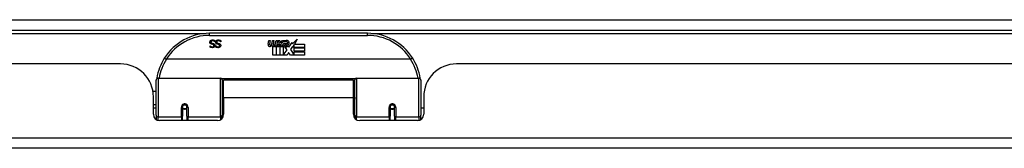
# Model space of a CAD drawing. Header units: inches. Extents: x 28 to 747, y 82 to 346.
# Tile 12 of 246: x 72.45 to 81.78, y 82 to 83.22. Entities that reach past the tile are written whole.
import ezdxf

# ---------------------------------------------------------------- set-up
doc = ezdxf.new("R2010")
doc.units = ezdxf.units.IN
doc.header["$MEASUREMENT"] = 0
doc.layers.add('Visible Edges(ANSI)', color=7, linetype='Continuous', lineweight=25)
doc.layers.add('Visible Tangent Edges(ANSI)', color=7, linetype='Continuous', lineweight=25)

msp = doc.modelspace()

# ---------------------------------------------------------------- linework, layer by layer
at = {"layer": 'Visible Edges(ANSI)'}
for p, q in [((28.5431, 83.1181), (100.3451, 83.1181)), ((75.7426, 83.0881), (74.2465, 83.0881)), ((74.2523, 82.9679), (74.253, 82.9679)), ((74.2523, 82.9566), (74.2523, 82.9679)), ((74.2977, 83.0081), (74.297, 83.0081)), ((74.2977, 83.0199), (74.2977, 83.0081)), ((74.3065, 82.9679), (74.3072, 82.9679)), ((74.3065, 82.9566), (74.3065, 82.9679)), ((74.352, 83.0081), (74.3513, 83.0081)), ((74.352, 83.0199), (74.352, 83.0081)), ((74.8019, 82.9851), (74.8086, 83.0194)), ((74.8086, 83.0194), (74.8218, 83.0194)), ((74.8218, 83.0194), (74.8157, 82.9849)), ((74.8382, 82.9969), (74.8422, 83.0194)), ((74.8422, 83.0194), (74.8554, 83.0194)), ((74.8554, 83.0194), (74.8493, 82.9849)), ((74.8652, 82.9681), (74.8647, 82.9619)), ((74.8691, 82.9744), (74.8662, 82.9744)), ((74.8683, 82.9648), (74.8691, 82.9744)), ((74.8721, 82.9969), (74.8761, 83.0194)), ((74.8761, 83.0194), (74.8893, 83.0194)), ((74.8893, 83.0194), (74.8796, 82.9648)), ((74.8854, 82.9648), (74.9097, 82.9913)), ((74.8962, 83.0194), (74.9124, 83.0194)), ((74.9097, 82.9913), (74.8962, 83.0194)), ((74.9151, 82.9831), (74.9017, 82.9648)), ((74.9033, 82.9619), (74.9109, 82.9723)), ((74.9109, 82.9723), (74.9109, 82.8811)), ((74.9124, 83.0194), (74.9199, 82.9999)), ((74.9172, 82.9831), (74.9151, 82.9831)), ((74.9151, 82.9796), (74.9226, 82.9619)), ((74.9151, 82.8811), (74.9151, 82.9796)), ((74.925, 82.9648), (74.9172, 82.9831)), ((74.9199, 82.9999), (74.9223, 82.9999)), ((74.9223, 82.9999), (74.9358, 83.0194)), ((74.952, 83.0194), (74.9274, 82.9915)), ((74.9274, 82.9915), (74.9412, 82.9648)), ((74.9358, 83.0194), (74.952, 83.0194)), ((74.9508, 82.9957), (74.9874, 82.9957)), ((74.9574, 83.0077), (74.9574, 83.0167)), ((74.9859, 82.9867), (74.9619, 82.9867)), ((74.9909, 82.9693), (74.9979, 82.9577)), ((74.9979, 82.9577), (75.0293, 83.0018)), ((75.0293, 83.0018), (75.0313, 82.9876)), ((75.0313, 82.9876), (75.0751, 83.0338)), ((75.0486, 82.9828), (75.0333, 82.9534)), ((75.0486, 82.954), (75.0486, 82.9828)), ((75.0751, 83.0338), (75.0503, 82.9861)), ((75.0503, 82.9861), (75.1473, 82.9861)), ((75.1473, 82.9861), (75.1473, 82.954)), ((74.8473, 82.8811), (74.8473, 82.9606)), ((74.877, 82.8811), (74.8473, 82.8811)), ((74.8647, 82.9619), (74.877, 82.9619)), ((74.8796, 82.9648), (74.8683, 82.9648)), ((74.877, 82.9619), (74.877, 82.8811)), ((74.8812, 82.9619), (74.9033, 82.9619)), ((74.8812, 82.8811), (74.8812, 82.9619)), ((74.9109, 82.8811), (74.8812, 82.8811)), ((74.9017, 82.9648), (74.8854, 82.9648)), ((74.982, 82.8811), (74.9151, 82.8811)), ((74.9226, 82.9619), (74.9451, 82.9619)), ((74.9412, 82.9648), (74.925, 82.9648)), ((74.9451, 82.9619), (74.9451, 82.8823)), ((74.9451, 82.8823), (74.9817, 82.9313)), ((74.9817, 82.9313), (74.961, 82.9612)), ((74.9958, 82.9072), (74.982, 82.8811)), ((75.0135, 82.8811), (74.9958, 82.9072)), ((75.0313, 82.9634), (75.0117, 82.9354)), ((75.0117, 82.9354), (75.0486, 82.8817)), ((75.1473, 82.8811), (75.0135, 82.8811)), ((75.0333, 82.9534), (75.0313, 82.9634)), ((75.1473, 82.954), (75.0486, 82.954)), ((75.0486, 82.9495), (75.1473, 82.9495)), ((75.0486, 82.9174), (75.0486, 82.9495)), ((75.1473, 82.9174), (75.0486, 82.9174)), ((75.0486, 82.9132), (75.1473, 82.9132)), ((75.0486, 82.8817), (75.0486, 82.9132)), ((75.1473, 82.9495), (75.1473, 82.9174)), ((75.1473, 82.9132), (75.1473, 82.8811)), ((73.4016, 82.7985), (55.4866, 82.7985)), ((76.1514, 82.8424), (73.8377, 82.8424)), ((94.5026, 82.7985), (76.5876, 82.7985)), ((73.7396, 82.3135), (73.7396, 82.6434)), ((73.7593, 82.6631), (74.3489, 82.6631)), ((74.3646, 82.6473), (74.3646, 82.3097)), ((74.3791, 82.4755), (74.3791, 82.6435)), ((75.6101, 82.6435), (74.3791, 82.6435)), ((75.6101, 82.4755), (75.6101, 82.6435)), ((75.6245, 82.3097), (75.6245, 82.6473)), ((75.6402, 82.6631), (76.2298, 82.6631)), ((76.2495, 82.6434), (76.2495, 82.3135)), ((73.7092, 82.5385), (73.7396, 82.5385)), ((74.3646, 82.571), (74.3791, 82.571)), ((73.7136, 82.3206), (73.7136, 82.4865)), ((73.7136, 82.4125), (73.7396, 82.4125)), ((74.3791, 82.4755), (74.3791, 82.3206)), ((75.6101, 82.3206), (75.6101, 82.4755)), ((76.2756, 82.4865), (76.2756, 82.3206)), ((73.7396, 82.379), (73.7136, 82.379)), ((73.7396, 82.3135), (73.7396, 82.2716)), ((73.9886, 82.3909), (73.9886, 82.304)), ((73.9908, 82.3885), (73.9888, 82.3885)), ((73.9891, 82.3952), (73.991, 82.3948)), ((73.9906, 82.3949), (73.9906, 82.3909)), ((73.9946, 82.379), (73.9922, 82.379)), ((74.0284, 82.379), (74.026, 82.379)), ((74.0296, 82.3869), (74.032, 82.3864)), ((74.032, 82.304), (74.032, 82.3909)), ((74.3646, 82.3801), (74.3791, 82.3801)), ((75.9572, 82.3909), (75.9572, 82.304)), ((75.9573, 82.3885), (75.9593, 82.3885)), ((75.9591, 82.3999), (75.9591, 82.3909)), ((75.9631, 82.379), (75.9607, 82.379)), ((75.9969, 82.379), (75.9945, 82.379)), ((75.9983, 82.3885), (76.0003, 82.3885)), ((75.9985, 82.3909), (75.9985, 82.3999)), ((76.0005, 82.304), (76.0005, 82.3909)), ((76.2756, 82.379), (76.2495, 82.379)), ((76.2495, 82.2716), (76.2495, 82.3135)), ((74.32, 82.2615), (73.7726, 82.2615)), ((73.9886, 82.2615), (73.9886, 82.304)), ((74.032, 82.304), (74.032, 82.2615)), ((74.3646, 82.2819), (74.3646, 82.3097)), ((75.6245, 82.3097), (75.6245, 82.2819)), ((76.2165, 82.2615), (75.6691, 82.2615)), ((75.9572, 82.2615), (75.9572, 82.304)), ((76.0005, 82.304), (76.0005, 82.2615)), ((100.2466, 81.9985), (28.6416, 81.9985))]:
    msp.add_line(p, q, dxfattribs=at)
at = {"layer": 'Visible Edges(ANSI)', "flags": 128}
for points in [[(74.2495, 83.0039), (74.2495, 83.0046), (74.2496, 83.0053), (74.2496, 83.006), (74.2497, 83.0067), (74.2498, 83.0074), (74.2499, 83.0081), (74.2501, 83.0088), (74.2503, 83.0094), (74.2505, 83.0101), (74.2507, 83.0108), (74.2509, 83.0115), (74.2512, 83.0121), (74.2515, 83.0128), (74.2518, 83.0134), (74.2521, 83.0141), (74.2525, 83.0147), (74.2529, 83.0153), (74.2532, 83.0159), (74.2536, 83.0164), (74.2541, 83.017), (74.2545, 83.0175), (74.255, 83.018), (74.2554, 83.0185), (74.2559, 83.019)], [(74.2636, 82.9861), (74.2624, 82.9865), (74.2613, 82.9869), (74.2602, 82.9873), (74.2592, 82.9878), (74.2582, 82.9883), (74.2573, 82.9889), (74.2564, 82.9895), (74.2556, 82.9901), (74.2548, 82.9907), (74.2541, 82.9914), (74.2535, 82.9921), (74.2529, 82.9928), (74.2524, 82.9936), (74.2519, 82.9944), (74.2514, 82.9952), (74.251, 82.9961), (74.2507, 82.9969), (74.2504, 82.9978), (74.2501, 82.9988), (74.2499, 82.9998), (74.2497, 83.0008), (74.2496, 83.0018), (74.2495, 83.0028), (74.2495, 83.0039)], [(74.253, 82.9679), (74.2535, 82.9674), (74.2541, 82.9669), (74.2548, 82.9664), (74.2554, 82.9659), (74.2561, 82.9654), (74.2568, 82.965), (74.2576, 82.9645), (74.2583, 82.9641), (74.2591, 82.9637), (74.2599, 82.9633), (74.2608, 82.9629), (74.2616, 82.9625), (74.2625, 82.9621), (74.2634, 82.9618), (74.2643, 82.9615), (74.2652, 82.9612), (74.2661, 82.9609), (74.267, 82.9607), (74.268, 82.9606), (74.2689, 82.9604), (74.2698, 82.9603), (74.2708, 82.9602), (74.2718, 82.9602), (74.2727, 82.9602)], [(74.2559, 83.019), (74.2565, 83.0195), (74.2571, 83.02), (74.2577, 83.0204), (74.2583, 83.0209), (74.2589, 83.0213), (74.2596, 83.0217), (74.2602, 83.0221), (74.2609, 83.0225), (74.2615, 83.0228), (74.2622, 83.0231), (74.2629, 83.0235), (74.2636, 83.0237), (74.2644, 83.024), (74.2651, 83.0242), (74.2659, 83.0245), (74.2668, 83.0247), (74.2676, 83.0248), (74.2685, 83.025), (74.2694, 83.0251), (74.2704, 83.0252), (74.2713, 83.0253), (74.2723, 83.0254), (74.2734, 83.0254), (74.2744, 83.0254)], [(74.2751, 83.0173), (74.2739, 83.0172), (74.2726, 83.0172), (74.2715, 83.017), (74.2703, 83.0169), (74.2693, 83.0167), (74.2683, 83.0164), (74.2673, 83.0161), (74.2664, 83.0158), (74.2656, 83.0154), (74.2648, 83.015), (74.264, 83.0145), (74.2633, 83.014), (74.2627, 83.0135), (74.2621, 83.0129), (74.2616, 83.0123), (74.2611, 83.0116), (74.2607, 83.0109), (74.2603, 83.0102), (74.26, 83.0095), (74.2598, 83.0087), (74.2596, 83.008), (74.2594, 83.0071), (74.2594, 83.0063), (74.2593, 83.0054)], [(74.2593, 83.0054), (74.2593, 83.0047), (74.2594, 83.004), (74.2595, 83.0034), (74.2596, 83.0028), (74.2597, 83.0022), (74.2599, 83.0016), (74.26, 83.001), (74.2603, 83.0005), (74.2605, 83), (74.2608, 82.9995), (74.2611, 82.999), (74.2614, 82.9985), (74.2618, 82.9981), (74.2622, 82.9977), (74.2626, 82.9973), (74.2631, 82.9969), (74.2636, 82.9966), (74.2641, 82.9962), (74.2647, 82.9959), (74.2653, 82.9956), (74.2659, 82.9953), (74.2666, 82.995), (74.2673, 82.9948), (74.2681, 82.9946)], [(74.2781, 82.9823), (74.2776, 82.9825), (74.2771, 82.9826), (74.2765, 82.9828), (74.276, 82.9829), (74.2754, 82.983), (74.2748, 82.9832), (74.2742, 82.9834), (74.2735, 82.9835), (74.2729, 82.9837), (74.2722, 82.9838), (74.2715, 82.984), (74.2708, 82.9842), (74.2701, 82.9843), (74.2694, 82.9845), (74.2687, 82.9847), (74.2681, 82.9848), (74.2674, 82.985), (74.2668, 82.9852), (74.2662, 82.9853), (74.2657, 82.9855), (74.2651, 82.9856), (74.2646, 82.9858), (74.2641, 82.9859), (74.2636, 82.9861)], [(74.2681, 82.9946), (74.2686, 82.9944), (74.2691, 82.9943), (74.2697, 82.9941), (74.2702, 82.994), (74.2707, 82.9939), (74.2712, 82.9937), (74.2717, 82.9936), (74.2722, 82.9935), (74.2727, 82.9933), (74.2731, 82.9932), (74.2736, 82.9931), (74.2741, 82.993), (74.2745, 82.9929), (74.275, 82.9928), (74.2755, 82.9927), (74.276, 82.9925), (74.2766, 82.9924), (74.2771, 82.9923), (74.2777, 82.9921), (74.2783, 82.992), (74.2789, 82.9918), (74.2795, 82.9917), (74.2802, 82.9915), (74.2809, 82.9914)], [(74.2727, 82.9602), (74.2738, 82.9602), (74.2748, 82.9603), (74.2758, 82.9604), (74.2768, 82.9605), (74.2777, 82.9607), (74.2786, 82.9609), (74.2795, 82.9612), (74.2803, 82.9615), (74.2811, 82.9619), (74.2819, 82.9623), (74.2826, 82.9627), (74.2833, 82.9632), (74.284, 82.9638), (74.2845, 82.9643), (74.2851, 82.9649), (74.2856, 82.9655), (74.286, 82.9661), (74.2863, 82.9668), (74.2867, 82.9675), (74.2869, 82.9682), (74.2871, 82.9689), (74.2872, 82.9697), (74.2873, 82.9705), (74.2874, 82.9713)], [(74.2972, 82.9723), (74.2971, 82.9709), (74.297, 82.9695), (74.2968, 82.9682), (74.2964, 82.9669), (74.296, 82.9656), (74.2955, 82.9644), (74.2949, 82.9632), (74.2942, 82.962), (74.2934, 82.9609), (74.2925, 82.9599), (74.2915, 82.9588), (74.2905, 82.9578), (74.2893, 82.9569), (74.2881, 82.9561), (74.2869, 82.9553), (74.2856, 82.9546), (74.2842, 82.954), (74.2828, 82.9535), (74.2814, 82.953), (74.2799, 82.9527), (74.2783, 82.9524), (74.2767, 82.9522), (74.2751, 82.9521), (74.2733, 82.952)], [(74.2744, 83.0254), (74.2757, 83.0254), (74.2769, 83.0254), (74.2781, 83.0253), (74.2793, 83.0252), (74.2805, 83.0251), (74.2816, 83.025), (74.2826, 83.0249), (74.2837, 83.0247), (74.2847, 83.0245), (74.2857, 83.0243), (74.2866, 83.0241), (74.2875, 83.0238), (74.2884, 83.0235), (74.2893, 83.0232), (74.2902, 83.0229), (74.2911, 83.0226), (74.2919, 83.0223), (74.2928, 83.022), (74.2936, 83.0217), (74.2944, 83.0213), (74.2953, 83.021), (74.2961, 83.0206), (74.2969, 83.0203), (74.2977, 83.0199)], [(74.297, 83.0081), (74.2962, 83.0088), (74.2954, 83.0095), (74.2946, 83.0101), (74.2938, 83.0108), (74.2929, 83.0114), (74.292, 83.0119), (74.2912, 83.0125), (74.2903, 83.013), (74.2893, 83.0135), (74.2884, 83.014), (74.2874, 83.0144), (74.2865, 83.0148), (74.2855, 83.0152), (74.2845, 83.0156), (74.2836, 83.0159), (74.2826, 83.0162), (74.2816, 83.0164), (74.2807, 83.0166), (74.2797, 83.0168), (74.2788, 83.017), (74.2779, 83.0171), (74.277, 83.0172), (74.276, 83.0172), (74.2751, 83.0173)], [(74.2874, 82.9713), (74.2873, 82.972), (74.2873, 82.9728), (74.2872, 82.9734), (74.2871, 82.9741), (74.2869, 82.9747), (74.2868, 82.9753), (74.2865, 82.9759), (74.2863, 82.9765), (74.286, 82.977), (74.2857, 82.9775), (74.2854, 82.978), (74.285, 82.9785), (74.2846, 82.9789), (74.2841, 82.9793), (74.2837, 82.9797), (74.2832, 82.9801), (74.2826, 82.9804), (74.2821, 82.9808), (74.2815, 82.9811), (74.2809, 82.9814), (74.2802, 82.9816), (74.2795, 82.9819), (74.2788, 82.9821), (74.2781, 82.9823)], [(74.2809, 82.9914), (74.2815, 82.9912), (74.2821, 82.991), (74.2827, 82.9908), (74.2832, 82.9906), (74.2838, 82.9905), (74.2844, 82.9903), (74.2849, 82.99), (74.2854, 82.9898), (74.2859, 82.9896), (74.2865, 82.9894), (74.287, 82.9892), (74.2874, 82.9889), (74.2879, 82.9887), (74.2884, 82.9884), (74.2889, 82.9881), (74.2893, 82.9878), (74.2897, 82.9875), (74.2902, 82.9872), (74.2906, 82.9869), (74.291, 82.9866), (74.2914, 82.9862), (74.2918, 82.9859), (74.2922, 82.9855), (74.2926, 82.9851)], [(74.2926, 82.9851), (74.2929, 82.9847), (74.2933, 82.9843), (74.2936, 82.9839), (74.2939, 82.9834), (74.2942, 82.983), (74.2945, 82.9825), (74.2948, 82.9821), (74.2951, 82.9816), (74.2953, 82.9811), (74.2955, 82.9806), (74.2958, 82.9801), (74.296, 82.9796), (74.2962, 82.979), (74.2963, 82.9785), (74.2965, 82.9779), (74.2966, 82.9774), (74.2968, 82.9768), (74.2969, 82.9762), (74.297, 82.9756), (74.297, 82.9749), (74.2971, 82.9743), (74.2971, 82.9736), (74.2972, 82.973), (74.2972, 82.9723)], [(74.3038, 83.0039), (74.3038, 83.0046), (74.3038, 83.0053), (74.3039, 83.006), (74.304, 83.0067), (74.3041, 83.0074), (74.3042, 83.0081), (74.3044, 83.0088), (74.3045, 83.0094), (74.3047, 83.0101), (74.305, 83.0108), (74.3052, 83.0115), (74.3055, 83.0121), (74.3058, 83.0128), (74.3061, 83.0134), (74.3064, 83.0141), (74.3068, 83.0147), (74.3071, 83.0153), (74.3075, 83.0159), (74.3079, 83.0164), (74.3083, 83.017), (74.3088, 83.0175), (74.3092, 83.018), (74.3097, 83.0185), (74.3102, 83.019)], [(74.3179, 82.9861), (74.3167, 82.9865), (74.3155, 82.9869), (74.3145, 82.9873), (74.3134, 82.9878), (74.3125, 82.9883), (74.3115, 82.9889), (74.3107, 82.9895), (74.3099, 82.9901), (74.3091, 82.9907), (74.3084, 82.9914), (74.3078, 82.9921), (74.3072, 82.9928), (74.3066, 82.9936), (74.3061, 82.9944), (74.3057, 82.9952), (74.3053, 82.9961), (74.3049, 82.9969), (74.3046, 82.9978), (74.3044, 82.9988), (74.3042, 82.9998), (74.304, 83.0008), (74.3039, 83.0018), (74.3038, 83.0028), (74.3038, 83.0039)], [(74.3072, 82.9679), (74.3078, 82.9674), (74.3084, 82.9669), (74.309, 82.9664), (74.3097, 82.9659), (74.3104, 82.9654), (74.3111, 82.965), (74.3118, 82.9645), (74.3126, 82.9641), (74.3134, 82.9637), (74.3142, 82.9633), (74.315, 82.9629), (74.3159, 82.9625), (74.3168, 82.9621), (74.3177, 82.9618), (74.3186, 82.9615), (74.3195, 82.9612), (74.3204, 82.9609), (74.3213, 82.9607), (74.3222, 82.9606), (74.3232, 82.9604), (74.3241, 82.9603), (74.3251, 82.9602), (74.326, 82.9602), (74.327, 82.9602)], [(74.3102, 83.019), (74.3108, 83.0195), (74.3114, 83.02), (74.312, 83.0204), (74.3126, 83.0209), (74.3132, 83.0213), (74.3138, 83.0217), (74.3145, 83.0221), (74.3151, 83.0225), (74.3158, 83.0228), (74.3165, 83.0231), (74.3172, 83.0235), (74.3179, 83.0237), (74.3186, 83.024), (74.3194, 83.0242), (74.3202, 83.0245), (74.321, 83.0247), (74.3219, 83.0248), (74.3228, 83.025), (74.3237, 83.0251), (74.3246, 83.0252), (74.3256, 83.0253), (74.3266, 83.0254), (74.3276, 83.0254), (74.3287, 83.0254)], [(74.3294, 83.0173), (74.3281, 83.0172), (74.3269, 83.0172), (74.3257, 83.017), (74.3246, 83.0169), (74.3236, 83.0167), (74.3225, 83.0164), (74.3216, 83.0161), (74.3207, 83.0158), (74.3198, 83.0154), (74.319, 83.015), (74.3183, 83.0145), (74.3176, 83.014), (74.317, 83.0135), (74.3164, 83.0129), (74.3158, 83.0123), (74.3154, 83.0116), (74.315, 83.0109), (74.3146, 83.0102), (74.3143, 83.0095), (74.314, 83.0087), (74.3139, 83.008), (74.3137, 83.0071), (74.3136, 83.0063), (74.3136, 83.0054)], [(74.3136, 83.0054), (74.3136, 83.0047), (74.3137, 83.004), (74.3137, 83.0034), (74.3138, 83.0028), (74.314, 83.0022), (74.3141, 83.0016), (74.3143, 83.001), (74.3145, 83.0005), (74.3148, 83), (74.3151, 82.9995), (74.3154, 82.999), (74.3157, 82.9985), (74.3161, 82.9981), (74.3165, 82.9977), (74.3169, 82.9973), (74.3174, 82.9969), (74.3179, 82.9966), (74.3184, 82.9962), (74.319, 82.9959), (74.3196, 82.9956), (74.3202, 82.9953), (74.3209, 82.995), (74.3216, 82.9948), (74.3223, 82.9946)], [(74.3324, 82.9823), (74.3319, 82.9825), (74.3314, 82.9826), (74.3308, 82.9828), (74.3302, 82.9829), (74.3297, 82.983), (74.3291, 82.9832), (74.3284, 82.9834), (74.3278, 82.9835), (74.3271, 82.9837), (74.3265, 82.9838), (74.3258, 82.984), (74.3251, 82.9842), (74.3243, 82.9843), (74.3237, 82.9845), (74.323, 82.9847), (74.3223, 82.9848), (74.3217, 82.985), (74.3211, 82.9852), (74.3205, 82.9853), (74.3199, 82.9855), (74.3194, 82.9856), (74.3189, 82.9858), (74.3183, 82.9859), (74.3179, 82.9861)], [(74.3223, 82.9946), (74.3229, 82.9944), (74.3234, 82.9943), (74.3239, 82.9941), (74.3245, 82.994), (74.325, 82.9939), (74.3255, 82.9937), (74.326, 82.9936), (74.3265, 82.9935), (74.3269, 82.9933), (74.3274, 82.9932), (74.3279, 82.9931), (74.3283, 82.993), (74.3288, 82.9929), (74.3293, 82.9928), (74.3298, 82.9927), (74.3303, 82.9925), (74.3308, 82.9924), (74.3314, 82.9923), (74.332, 82.9921), (74.3326, 82.992), (74.3332, 82.9918), (74.3338, 82.9917), (74.3345, 82.9915), (74.3351, 82.9914)], [(74.327, 82.9602), (74.3281, 82.9602), (74.3291, 82.9603), (74.3301, 82.9604), (74.3311, 82.9605), (74.332, 82.9607), (74.3329, 82.9609), (74.3338, 82.9612), (74.3346, 82.9615), (74.3354, 82.9619), (74.3362, 82.9623), (74.3369, 82.9627), (74.3376, 82.9632), (74.3382, 82.9638), (74.3388, 82.9643), (74.3394, 82.9649), (74.3398, 82.9655), (74.3403, 82.9661), (74.3406, 82.9668), (74.3409, 82.9675), (74.3412, 82.9682), (74.3414, 82.9689), (74.3415, 82.9697), (74.3416, 82.9705), (74.3416, 82.9713)], [(74.3514, 82.9723), (74.3514, 82.9709), (74.3513, 82.9695), (74.351, 82.9682), (74.3507, 82.9669), (74.3503, 82.9656), (74.3498, 82.9644), (74.3492, 82.9632), (74.3485, 82.962), (74.3477, 82.9609), (74.3468, 82.9599), (74.3458, 82.9588), (74.3447, 82.9578), (74.3436, 82.9569), (74.3424, 82.9561), (74.3411, 82.9553), (74.3398, 82.9546), (74.3385, 82.954), (74.3371, 82.9535), (74.3356, 82.953), (74.3341, 82.9527), (74.3326, 82.9524), (74.331, 82.9522), (74.3293, 82.9521), (74.3276, 82.952)], [(74.3287, 83.0254), (74.33, 83.0254), (74.3312, 83.0254), (74.3324, 83.0253), (74.3336, 83.0252), (74.3347, 83.0251), (74.3358, 83.025), (74.3369, 83.0249), (74.3379, 83.0247), (74.339, 83.0245), (74.3399, 83.0243), (74.3409, 83.0241), (74.3418, 83.0238), (74.3427, 83.0235), (74.3436, 83.0232), (74.3445, 83.0229), (74.3453, 83.0226), (74.3462, 83.0223), (74.347, 83.022), (74.3479, 83.0217), (74.3487, 83.0213), (74.3495, 83.021), (74.3504, 83.0206), (74.3512, 83.0203), (74.352, 83.0199)], [(74.3513, 83.0081), (74.3505, 83.0088), (74.3497, 83.0095), (74.3489, 83.0101), (74.348, 83.0108), (74.3472, 83.0114), (74.3463, 83.0119), (74.3454, 83.0125), (74.3445, 83.013), (74.3436, 83.0135), (74.3427, 83.014), (74.3417, 83.0144), (74.3407, 83.0148), (74.3398, 83.0152), (74.3388, 83.0156), (74.3378, 83.0159), (74.3369, 83.0162), (74.3359, 83.0164), (74.335, 83.0166), (74.334, 83.0168), (74.3331, 83.017), (74.3322, 83.0171), (74.3312, 83.0172), (74.3303, 83.0172), (74.3294, 83.0173)], [(74.3416, 82.9713), (74.3416, 82.972), (74.3416, 82.9728), (74.3415, 82.9734), (74.3414, 82.9741), (74.3412, 82.9747), (74.341, 82.9753), (74.3408, 82.9759), (74.3406, 82.9765), (74.3403, 82.977), (74.34, 82.9775), (74.3396, 82.978), (74.3392, 82.9785), (74.3388, 82.9789), (74.3384, 82.9793), (74.3379, 82.9797), (74.3374, 82.9801), (74.3369, 82.9804), (74.3363, 82.9808), (74.3358, 82.9811), (74.3351, 82.9814), (74.3345, 82.9816), (74.3338, 82.9819), (74.3331, 82.9821), (74.3324, 82.9823)], [(74.3351, 82.9914), (74.3357, 82.9912), (74.3363, 82.991), (74.3369, 82.9908), (74.3375, 82.9906), (74.3381, 82.9905), (74.3386, 82.9903), (74.3392, 82.99), (74.3397, 82.9898), (74.3402, 82.9896), (74.3407, 82.9894), (74.3412, 82.9892), (74.3417, 82.9889), (74.3422, 82.9887), (74.3427, 82.9884), (74.3431, 82.9881), (74.3436, 82.9878), (74.344, 82.9875), (74.3445, 82.9872), (74.3449, 82.9869), (74.3453, 82.9866), (74.3457, 82.9862), (74.3461, 82.9859), (74.3465, 82.9855), (74.3469, 82.9851)], [(74.3469, 82.9851), (74.3472, 82.9847), (74.3476, 82.9843), (74.3479, 82.9839), (74.3482, 82.9834), (74.3485, 82.983), (74.3488, 82.9825), (74.3491, 82.9821), (74.3493, 82.9816), (74.3496, 82.9811), (74.3498, 82.9806), (74.35, 82.9801), (74.3502, 82.9796), (74.3504, 82.979), (74.3506, 82.9785), (74.3508, 82.9779), (74.3509, 82.9774), (74.351, 82.9768), (74.3511, 82.9762), (74.3512, 82.9756), (74.3513, 82.9749), (74.3514, 82.9743), (74.3514, 82.9736), (74.3514, 82.973), (74.3514, 82.9723)], [(74.2733, 82.952), (74.2724, 82.952), (74.2714, 82.952), (74.2704, 82.9521), (74.2694, 82.9521), (74.2685, 82.9522), (74.2675, 82.9523), (74.2666, 82.9524), (74.2657, 82.9525), (74.2648, 82.9527), (74.2639, 82.9528), (74.263, 82.953), (74.2621, 82.9532), (74.2612, 82.9534), (74.2604, 82.9536), (74.2595, 82.9538), (74.2587, 82.9541), (74.2578, 82.9544), (74.257, 82.9546), (74.2562, 82.9549), (74.2554, 82.9552), (74.2546, 82.9556), (74.2538, 82.9559), (74.253, 82.9562), (74.2523, 82.9566)], [(74.3276, 82.952), (74.3266, 82.952), (74.3256, 82.952), (74.3247, 82.9521), (74.3237, 82.9521), (74.3228, 82.9522), (74.3218, 82.9523), (74.3209, 82.9524), (74.32, 82.9525), (74.319, 82.9527), (74.3181, 82.9528), (74.3172, 82.953), (74.3164, 82.9532), (74.3155, 82.9534), (74.3146, 82.9536), (74.3138, 82.9538), (74.3129, 82.9541), (74.3121, 82.9544), (74.3113, 82.9546), (74.3105, 82.9549), (74.3096, 82.9552), (74.3089, 82.9556), (74.3081, 82.9559), (74.3073, 82.9562), (74.3065, 82.9566)], [(73.8199, 82.8549), (73.8199, 82.8548), (73.8199, 82.8546), (73.8201, 82.8544), (73.8202, 82.8542), (73.8205, 82.8539), (73.8208, 82.8536), (73.8212, 82.8532), (73.8217, 82.8528), (73.8222, 82.8524), (73.8228, 82.8519), (73.8234, 82.8514), (73.8241, 82.8509), (73.8249, 82.8503), (73.8257, 82.8497), (73.8265, 82.8491), (73.8274, 82.8484), (73.8284, 82.8478), (73.8293, 82.8471), (73.8303, 82.8464), (73.8313, 82.8457), (73.8324, 82.845), (73.8335, 82.8443), (73.8345, 82.8436), (73.8356, 82.8429)], [(73.8377, 82.8424), (73.8376, 82.8424), (73.8375, 82.8424), (73.8374, 82.8424), (73.8373, 82.8424), (73.8372, 82.8424), (73.8371, 82.8424), (73.837, 82.8424), (73.8369, 82.8424), (73.8369, 82.8425), (73.8368, 82.8425), (73.8367, 82.8425), (73.8366, 82.8425), (73.8365, 82.8425), (73.8364, 82.8426), (73.8363, 82.8426), (73.8363, 82.8426), (73.8362, 82.8427), (73.8361, 82.8427), (73.836, 82.8427), (73.8359, 82.8428), (73.8358, 82.8428), (73.8358, 82.8428), (73.8357, 82.8429), (73.8356, 82.8429)], [(76.1535, 82.8429), (76.1534, 82.8429), (76.1533, 82.8428), (76.1533, 82.8428), (76.1532, 82.8428), (76.1531, 82.8427), (76.153, 82.8427), (76.1529, 82.8427), (76.1529, 82.8426), (76.1528, 82.8426), (76.1527, 82.8426), (76.1526, 82.8425), (76.1525, 82.8425), (76.1524, 82.8425), (76.1523, 82.8425), (76.1522, 82.8425), (76.1522, 82.8424), (76.1521, 82.8424), (76.152, 82.8424), (76.1519, 82.8424), (76.1518, 82.8424), (76.1517, 82.8424), (76.1516, 82.8424), (76.1515, 82.8424), (76.1514, 82.8424)], [(76.1692, 82.8549), (76.1692, 82.8548), (76.1692, 82.8546), (76.1691, 82.8544), (76.1689, 82.8542), (76.1686, 82.8539), (76.1683, 82.8536), (76.1679, 82.8532), (76.1674, 82.8528), (76.1669, 82.8524), (76.1663, 82.8519), (76.1657, 82.8514), (76.165, 82.8509), (76.1642, 82.8503), (76.1634, 82.8497), (76.1626, 82.8491), (76.1617, 82.8484), (76.1607, 82.8478), (76.1598, 82.8471), (76.1588, 82.8464), (76.1578, 82.8457), (76.1567, 82.845), (76.1557, 82.8443), (76.1546, 82.8436), (76.1535, 82.8429)], [(73.7462, 82.6623), (73.7461, 82.6621), (73.7461, 82.6619), (73.7461, 82.6617), (73.746, 82.6614), (73.746, 82.6612), (73.746, 82.661), (73.7459, 82.6608), (73.7459, 82.6606), (73.7459, 82.6604), (73.7458, 82.6602), (73.7458, 82.66), (73.7458, 82.6598), (73.7457, 82.6596), (73.7457, 82.6594), (73.7457, 82.6592), (73.7456, 82.6589), (73.7456, 82.6587), (73.7456, 82.6585), (73.7455, 82.6583), (73.7455, 82.6581), (73.7455, 82.6579), (73.7454, 82.6577), (73.7454, 82.6575), (73.7454, 82.6573)], [(76.2437, 82.6573), (76.2437, 82.6575), (76.2437, 82.6577), (76.2436, 82.6579), (76.2436, 82.6581), (76.2436, 82.6583), (76.2435, 82.6585), (76.2435, 82.6587), (76.2435, 82.6589), (76.2434, 82.6592), (76.2434, 82.6594), (76.2434, 82.6596), (76.2433, 82.6598), (76.2433, 82.66), (76.2433, 82.6602), (76.2432, 82.6604), (76.2432, 82.6606), (76.2432, 82.6608), (76.2431, 82.661), (76.2431, 82.6612), (76.2431, 82.6614), (76.243, 82.6617), (76.243, 82.6619), (76.243, 82.6621), (76.2429, 82.6623)], [(73.9886, 82.3909), (73.9888, 82.3935), (73.9893, 82.3961), (73.9901, 82.3987), (73.9913, 82.4012), (73.9928, 82.4036), (73.9946, 82.4058), (73.9967, 82.4077), (73.9991, 82.4094), (74.0017, 82.4108), (74.0045, 82.4117), (74.0074, 82.4123), (74.0103, 82.4125), (74.0133, 82.4123), (74.0162, 82.4117), (74.019, 82.4107), (74.0216, 82.4094), (74.0239, 82.4077), (74.026, 82.4058), (74.0278, 82.4036), (74.0293, 82.4012), (74.0305, 82.3987), (74.0313, 82.3961), (74.0318, 82.3935), (74.032, 82.3909)], [(75.9572, 82.3909), (75.9573, 82.3935), (75.9578, 82.3961), (75.9586, 82.3987), (75.9598, 82.4012), (75.9613, 82.4036), (75.9631, 82.4058), (75.9652, 82.4077), (75.9676, 82.4094), (75.9702, 82.4108), (75.973, 82.4117), (75.9759, 82.4123), (75.9788, 82.4125), (75.9818, 82.4123), (75.9847, 82.4117), (75.9875, 82.4107), (75.9901, 82.4094), (75.9924, 82.4077), (75.9946, 82.4058), (75.9963, 82.4036), (75.9978, 82.4012), (75.999, 82.3987), (75.9998, 82.3961), (76.0003, 82.3935), (76.0005, 82.3909)], [(74.3785, 82.3425), (74.3785, 82.3426), (74.3786, 82.3426), (74.3786, 82.3427), (74.3786, 82.3427), (74.3786, 82.3428), (74.3787, 82.3428), (74.3787, 82.3429), (74.3787, 82.343), (74.3787, 82.343), (74.3787, 82.3431), (74.3788, 82.3431), (74.3788, 82.3432), (74.3788, 82.3432), (74.3788, 82.3433), (74.3789, 82.3433), (74.3789, 82.3434), (74.3789, 82.3434), (74.3789, 82.3435), (74.3789, 82.3436), (74.379, 82.3436), (74.379, 82.3437), (74.379, 82.3437), (74.379, 82.3438), (74.3791, 82.3438)], [(75.6101, 82.3438), (75.6101, 82.3438), (75.6101, 82.3437), (75.6101, 82.3437), (75.6101, 82.3436), (75.6102, 82.3436), (75.6102, 82.3435), (75.6102, 82.3435), (75.6102, 82.3434), (75.6103, 82.3433), (75.6103, 82.3433), (75.6103, 82.3432), (75.6103, 82.3432), (75.6103, 82.3431), (75.6104, 82.3431), (75.6104, 82.343), (75.6104, 82.343), (75.6104, 82.3429), (75.6104, 82.3429), (75.6105, 82.3428), (75.6105, 82.3427), (75.6105, 82.3427), (75.6105, 82.3426), (75.6106, 82.3426), (75.6106, 82.3425)]]:
    msp.add_lwpolyline(points, dxfattribs=at)
at = {"layer": 'Visible Edges(ANSI)'}
for centre in [(74.0103, 82.3909), (75.9788, 82.3909)]:
    msp.add_circle(centre, 0.0197, dxfattribs=at)
for centre, radius, start, end in [((74.2465, 82.5812), 0.5069, 90, 147.31425), ((75.7426, 82.5812), 0.5069, 32.68575, 90), ((74.8302, 82.9796), 0.0288, 169, 198.47479), ((74.8128, 82.9738), 0.0105, 198.47479, 269.6788), ((74.8129, 82.9879), 0.0246, 269.6788, 333.95078), ((74.8278, 82.9827), 0.0123, 169.9922, 203.54875), ((74.822, 82.9802), 0.006, 203.54875, 276.10268), ((74.8213, 82.9868), 0.0126, 276.10268, 327.60833), ((74.7923, 83.0043), 0.0465, 328.55841, 350.82565), ((74.8637, 82.9789), 0.0288, 183.6169, 196.9928), ((74.8458, 82.9734), 0.0101, 196.9928, 269.47765), ((74.846, 82.9873), 0.024, 269.47765, 327.41137), ((74.8478, 82.9846), 0.024, 268.79525, 316.5849), ((74.8614, 82.9827), 0.0123, 170, 203.55712), ((74.8556, 82.9802), 0.006, 203.55712, 276.03001), ((74.8549, 82.9868), 0.0126, 276.03001, 327.59924), ((74.8263, 83.0049), 0.0465, 327.59924, 350), ((74.9765, 82.9843), 0.0282, 156.15553, 203.84447), ((74.9647, 82.979), 0.0152, 203.84447, 265.08017), ((74.9754, 82.9587), 0.0607, 81.56052, 107.33425), ((74.9691, 82.9793), 0.0307, 64.67838, 112.56091), ((74.9702, 82.9821), 0.00955, 151.45471, 231.16516), ((74.9683, 82.9933), 0.033, 257.07905, 313.17854), ((74.9683, 82.9933), 0.0299, 260.40854, 314.16843), ((74.9711, 82.9832), 0.0109, 231.16516, 289.37968), ((74.9692, 82.9887), 0.0168, 289.37968, 352.99755), ((74.9781, 82.9984), 0.0096, 343.52609, 64.67838), ((74.9815, 82.9993), 0.0197, 356.56465, 81.56052), ((74.9614, 83.0005), 0.0398, 314.16843, 356.56465), ((73.4016, 82.4865), 0.312, 0, 90), ((74.2465, 82.5812), 0.5069, 147.31425, 170.79319), ((75.7426, 82.5812), 0.5069, 9.20681, 32.68575), ((76.5876, 82.4865), 0.312, 90, 180), ((73.7593, 82.6434), 0.0197, 90, 180), ((74.3489, 82.6473), 0.0157, 0, 90), ((75.6402, 82.6473), 0.0157, 90, 180), ((76.2298, 82.6434), 0.0197, 0, 90), ((73.7726, 82.3206), 0.0591, 180, 270), ((74.0103, 82.3909), 0.0217, 180, 348.1708), ((74.32, 82.3206), 0.0591, 270, 0), ((75.6691, 82.3206), 0.0591, 180, 270), ((75.9788, 82.3909), 0.0217, 180, 0), ((76.2165, 82.3206), 0.0591, 270, 0)]:
    msp.add_arc(centre, radius, start, end, dxfattribs=at)
for start_param, end_param in [(3.444465, 3.571292), (5.853486, 5.980313)]:
    msp.add_ellipse((75.9788, 82.3991), major_axis=(0.0217, 0), ratio=0.267949, start_param=start_param, end_param=end_param, dxfattribs=at)
at = {"layer": 'Visible Tangent Edges(ANSI)'}
for p, q in [((28.5431, 83.2171), (99.5779, 83.2171)), ((54.6734, 83.0871), (74.2147, 83.0871)), ((74.2465, 83.0684), (74.2465, 83.0881)), ((74.2465, 83.0684), (75.7426, 83.0684)), ((75.7426, 83.0684), (75.7426, 83.0881)), ((75.7744, 83.0871), (95.3157, 83.0871)), ((73.7593, 82.6631), (73.7593, 82.2945)), ((74.3489, 82.2945), (74.3489, 82.6631)), ((75.6267, 82.6554), (74.3624, 82.6554)), ((75.6402, 82.6631), (75.6402, 82.2945)), ((76.2298, 82.2945), (76.2298, 82.6631)), ((75.6101, 82.4755), (74.3791, 82.4755)), ((75.9698, 82.4106), (75.9878, 82.4106)), ((73.9788, 82.2945), (73.9788, 82.3862)), ((74.0418, 82.3862), (74.0418, 82.2945)), ((75.9473, 82.2945), (75.9473, 82.3862)), ((76.0103, 82.3862), (76.0103, 82.2945)), ((73.7593, 82.2631), (73.7593, 82.2945)), ((73.9788, 82.2945), (73.7593, 82.2945)), ((73.9788, 82.2945), (73.9788, 82.2615)), ((74.3489, 82.2945), (74.0418, 82.2945)), ((74.0418, 82.2615), (74.0418, 82.2945)), ((74.3489, 82.2945), (74.3489, 82.2691)), ((75.9473, 82.2945), (75.6402, 82.2945)), ((75.6402, 82.2691), (75.6402, 82.2945)), ((75.9473, 82.2945), (75.9473, 82.2615)), ((76.2298, 82.2945), (76.0103, 82.2945)), ((76.0103, 82.2615), (76.0103, 82.2945)), ((76.2298, 82.2945), (76.2298, 82.2631)), ((28.6416, 82.0975), (100.2466, 82.0975))]:
    msp.add_line(p, q, dxfattribs=at)
at = {"layer": 'Visible Tangent Edges(ANSI)', "flags": 128}
for points in [[(75.6245, 82.511), (75.624, 82.5116), (75.6235, 82.5122), (75.6229, 82.5128), (75.6224, 82.5134), (75.6219, 82.514), (75.6213, 82.5145), (75.6208, 82.5151), (75.6202, 82.5157), (75.6196, 82.5163), (75.6191, 82.5168), (75.6185, 82.5174), (75.6179, 82.518), (75.6173, 82.5185), (75.6167, 82.5191), (75.616, 82.5196), (75.6154, 82.5202), (75.6148, 82.5207), (75.6141, 82.5213), (75.6135, 82.5218), (75.6128, 82.5223), (75.6121, 82.5229), (75.6114, 82.5234), (75.6108, 82.5239), (75.6101, 82.5244)], [(75.6101, 82.5065), (75.6112, 82.5047), (75.6122, 82.5029), (75.6132, 82.5012), (75.6142, 82.4994), (75.6151, 82.4976), (75.616, 82.4958), (75.6169, 82.494), (75.6177, 82.4922), (75.6185, 82.4904), (75.6192, 82.4886), (75.6199, 82.4868), (75.6205, 82.485), (75.6211, 82.4832), (75.6217, 82.4815), (75.6222, 82.4797), (75.6227, 82.478), (75.6231, 82.4762), (75.6234, 82.4745), (75.6237, 82.4728), (75.624, 82.4711), (75.6242, 82.4695), (75.6244, 82.4679), (75.6244, 82.4663), (75.6245, 82.4647)], [(74.0418, 82.3862), (74.0416, 82.3902), (74.0408, 82.3942), (74.0396, 82.3982), (74.0379, 82.4021), (74.0358, 82.4057), (74.0332, 82.409), (74.0301, 82.412), (74.0267, 82.4146), (74.0229, 82.4166), (74.0188, 82.4182), (74.0146, 82.4191), (74.0103, 82.4194), (74.006, 82.4191), (74.0018, 82.4182), (73.9978, 82.4167), (73.994, 82.4146), (73.9905, 82.4121), (73.9874, 82.4091), (73.9848, 82.4057), (73.9826, 82.4021), (73.9809, 82.3982), (73.9797, 82.3943), (73.979, 82.3902), (73.9788, 82.3862)], [(76.0103, 82.3862), (76.0101, 82.3902), (76.0093, 82.3942), (76.0081, 82.3982), (76.0065, 82.4021), (76.0043, 82.4057), (76.0017, 82.409), (75.9987, 82.412), (75.9952, 82.4146), (75.9914, 82.4166), (75.9873, 82.4182), (75.9831, 82.4191), (75.9788, 82.4194), (75.9746, 82.4191), (75.9703, 82.4182), (75.9663, 82.4167), (75.9625, 82.4146), (75.959, 82.4121), (75.9559, 82.4091), (75.9533, 82.4057), (75.9511, 82.4021), (75.9494, 82.3982), (75.9483, 82.3943), (75.9475, 82.3902), (75.9473, 82.3862)], [(74.3783, 82.3801), (74.3777, 82.3777), (74.3771, 82.3753), (74.3765, 82.3729), (74.3759, 82.3705), (74.3753, 82.3681), (74.3748, 82.3658), (74.3743, 82.3634), (74.3738, 82.3609), (74.3733, 82.3585), (74.3728, 82.3561), (74.3723, 82.3537), (74.3719, 82.3513), (74.3714, 82.3488), (74.371, 82.3464), (74.3706, 82.344), (74.3702, 82.3415), (74.3698, 82.3391), (74.3694, 82.3366), (74.3691, 82.3342), (74.3687, 82.3317), (74.3684, 82.3292), (74.3681, 82.3268), (74.3678, 82.3243), (74.3675, 82.3218)], [(75.6216, 82.3218), (75.6213, 82.3244), (75.621, 82.327), (75.6206, 82.3296), (75.6203, 82.3322), (75.6199, 82.3348), (75.6195, 82.3374), (75.6192, 82.34), (75.6187, 82.3425), (75.6183, 82.3451), (75.6179, 82.3477), (75.6174, 82.3502), (75.617, 82.3528), (75.6165, 82.3553), (75.616, 82.3579), (75.6155, 82.3604), (75.6149, 82.3629), (75.6144, 82.3654), (75.6138, 82.368), (75.6132, 82.3705), (75.6126, 82.373), (75.612, 82.3755), (75.6114, 82.378), (75.6107, 82.3805), (75.6101, 82.383)]]:
    msp.add_lwpolyline(points, dxfattribs=at)
at = {"layer": 'Visible Tangent Edges(ANSI)'}
for centre, start, end in [((74.2465, 82.5812), 90, 147.50115), ((75.7426, 82.5812), 32.49885, 90), ((74.2465, 82.5774), 147.05524, 169.87773), ((75.7426, 82.5774), 10.12227, 32.94476)]:
    msp.add_arc(centre, 0.4872, start, end, dxfattribs=at)
for centre, major_axis, ratio, start_param, end_param in [((73.7656, 82.6591), (-0.0194, 0.0031), 0.187438, 0, 0.544489), ((76.2235, 82.6591), (0.0194, 0.0031), 0.187438, 5.738696, 6.283185), ((73.7593, 82.3135), (-0.0197, 0), 0.965926, 0, 1.570796), ((73.9788, 82.3909), (0.00984, 0), 0.476565, 4.712389, 6.283185), ((74.0418, 82.3909), (-0.00984, 0), 0.476565, 0, 1.570796), ((75.9473, 82.3909), (0.00984, 0), 0.476565, 4.712389, 6.283185), ((76.0103, 82.3909), (-0.00984, 0), 0.476565, 0, 1.570796), ((76.2298, 82.3135), (0.0197, 0), 0.965926, 4.712389, 6.283185), ((73.9788, 82.304), (0.00984, 0), 0.965926, 4.712389, 6.283185), ((74.0418, 82.304), (-0.00984, 0), 0.965926, 0, 1.570796), ((74.3489, 82.3097), (0.0157, 0), 0.965926, 4.712389, 6.283185), ((75.6402, 82.3097), (-0.0157, 0), 0.965926, 0, 1.570796), ((75.9473, 82.304), (0.00984, 0), 0.965926, 4.712389, 6.283185), ((76.0103, 82.304), (-0.00984, 0), 0.965926, 0, 1.570796)]:
    msp.add_ellipse(centre, major_axis=major_axis, ratio=ratio, start_param=start_param, end_param=end_param, dxfattribs=at)

doc.saveas('drawing.dxf')
